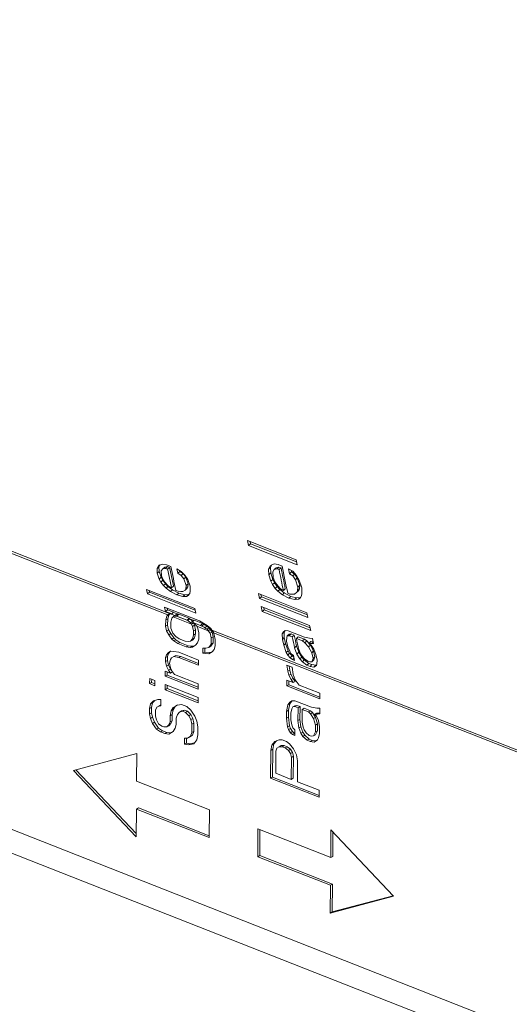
# Model space of a CAD drawing. Header units: inches. Extents: x 0 to 841, y 0 to 594.
# Tile 94 of 129: x 515 to 530, y 400 to 431. Entities that reach past the tile are written whole.
import ezdxf

# ---------------------------------------------------------------- set-up
doc = ezdxf.new("R2010")
doc.units = ezdxf.units.IN
doc.header["$LTSCALE"] = 46.255
doc.header["$MEASUREMENT"] = 0
doc.layers.get('0').update_dxf_attribs({"lineweight": 0})

msp = doc.modelspace()

# ---------------------------------------------------------------- linework, layer by layer
at = {"color": 7, "linetype": 'Continuous'}
for p, q in [((582.0227, 378.3422), (447.0517, 431.4266)), ((550.826, 391.3634), (486.0399, 416.8439)), ((523.5291, 414.2456), (521.9866, 414.8523)), ((521.9866, 414.8523), (522.0183, 414.6926)), ((522.0658, 414.8211), (522.0801, 414.7492)), ((522.0183, 414.6925), (522.0801, 414.7492)), ((522.0183, 414.6925), (523.5608, 414.0858)), ((522.0801, 414.7492), (523.5434, 414.1737)), ((523.5608, 414.0858), (523.5292, 414.2455)), ((519.1738, 414.0731), (519.1055, 413.9696)), ((519.1055, 413.9696), (519.1671, 414.0274)), ((519.1055, 413.9696), (519.1091, 413.812)), ((519.1091, 413.812), (519.1707, 413.8699)), ((519.1901, 414.0623), (519.1671, 414.0274)), ((519.1671, 414.0274), (519.1707, 413.8699)), ((519.1707, 413.8699), (519.2401, 413.6867)), ((519.287, 414.1068), (519.1738, 414.0731)), ((519.203, 414.0818), (519.1901, 414.0623)), ((519.2429, 413.8895), (519.2904, 413.949)), ((519.2465, 413.732), (519.2429, 413.8895)), ((519.4123, 414.0837), (519.287, 414.1068)), ((519.2904, 413.949), (519.3519, 414.0068)), ((519.2904, 413.949), (519.3767, 413.9672)), ((519.3519, 414.0068), (519.4383, 414.025)), ((519.3767, 413.9672), (519.4383, 414.025)), ((519.3767, 413.9672), (519.4424, 413.9414)), ((519.5435, 414.032), (519.4123, 414.0837)), ((519.4383, 414.025), (519.504, 413.9991)), ((519.4424, 413.9414), (519.504, 413.9991)), ((519.8778, 413.8745), (519.7405, 413.9546)), ((519.7405, 413.9546), (519.7706, 413.8124)), ((519.7706, 413.8124), (519.8322, 413.8701)), ((519.8247, 413.9055), (519.8322, 413.8701)), ((519.8322, 413.8701), (519.9367, 413.8029)), ((519.9943, 413.7504), (519.8778, 413.8745)), ((522.7185, 414.0643), (522.6522, 413.9438)), ((522.6522, 413.9438), (522.7139, 414.0008)), ((522.6522, 413.9438), (522.6582, 413.7657)), ((522.7573, 414.0796), (522.7139, 414.0008)), ((522.7139, 414.0008), (522.7199, 413.8228)), ((522.8305, 414.1084), (522.7185, 414.0643)), ((522.7899, 413.8603), (522.8362, 413.93)), ((522.796, 413.6822), (522.7899, 413.8603)), ((522.9554, 414.0886), (522.8305, 414.1084)), ((522.8362, 413.93), (522.898, 413.987)), ((522.8362, 413.93), (522.9218, 413.955)), ((522.898, 413.987), (522.9836, 414.012)), ((522.9218, 413.955), (522.9836, 414.012)), ((522.9218, 413.955), (522.9875, 413.9292)), ((523.0867, 414.037), (522.9554, 414.0886)), ((522.9836, 414.012), (523.0492, 413.9861)), ((522.9875, 413.9292), (523.0492, 413.9861)), ((523.4213, 413.876), (523.2836, 413.9595)), ((523.2836, 413.9595), (523.3156, 413.8002)), ((523.3156, 413.8002), (523.3774, 413.8571)), ((523.367, 413.909), (523.3774, 413.8571)), ((523.3774, 413.8571), (523.4823, 413.7865)), ((523.539, 413.7416), (523.4213, 413.876)), ((519.1091, 413.812), (519.1785, 413.6287)), ((519.1785, 413.6287), (519.2401, 413.6867)), ((519.1785, 413.6287), (519.2297, 413.5307)), ((519.2297, 413.5307), (519.2912, 413.5888)), ((519.2297, 413.5307), (519.3137, 413.4198)), ((519.2401, 413.6867), (519.2912, 413.5888)), ((519.3037, 413.6055), (519.2465, 413.732)), ((519.2912, 413.5888), (519.3753, 413.4779)), ((519.3487, 413.5358), (519.3037, 413.6055)), ((519.4656, 413.412), (519.3487, 413.5358)), ((519.7706, 413.8123), (519.8751, 413.7451)), ((519.8751, 413.7451), (519.9367, 413.8029)), ((519.8751, 413.7451), (519.9589, 413.634)), ((519.9367, 413.8029), (520.0204, 413.6918)), ((519.9589, 413.634), (520.0204, 413.6918)), ((519.9589, 413.634), (520.0342, 413.4222)), ((520.0841, 413.6108), (519.9943, 413.7504)), ((520.0204, 413.6918), (520.0957, 413.4801)), ((520.1594, 413.3989), (520.0841, 413.6108)), ((522.6582, 413.7657), (522.7199, 413.8228)), ((522.6582, 413.7657), (522.73, 413.562)), ((522.7199, 413.8228), (522.7917, 413.6192)), ((522.73, 413.562), (522.7917, 413.6192)), ((522.73, 413.562), (522.7824, 413.4537)), ((522.7917, 413.6192), (522.8441, 413.511)), ((522.8548, 413.5421), (522.796, 413.6822)), ((522.9006, 413.4656), (522.8548, 413.5421)), ((523.3157, 413.8001), (523.4205, 413.7295)), ((523.4205, 413.7295), (523.4823, 413.7865)), ((523.4205, 413.7295), (523.5055, 413.6081)), ((523.4823, 413.7865), (523.522, 413.7298)), ((523.5055, 413.6081), (523.5673, 413.6652)), ((523.5055, 413.6081), (523.5836, 413.3724)), ((523.522, 413.7298), (523.5673, 413.6652)), ((523.6303, 413.5884), (523.539, 413.7416)), ((523.5673, 413.6652), (523.6453, 413.4296)), ((523.7084, 413.3526), (523.6303, 413.5884)), ((520.3129, 412.6902), (518.7704, 413.2969)), ((518.7704, 413.2969), (518.8014, 413.1555)), ((518.8517, 413.2649), (518.8629, 413.2139)), ((519.3137, 413.4198), (519.3753, 413.4779)), ((519.3137, 413.4198), (519.3917, 413.3373)), ((519.3753, 413.4779), (519.4532, 413.3954)), ((519.3917, 413.3373), (519.4532, 413.3954)), ((519.3917, 413.3373), (519.5353, 413.229)), ((519.4532, 413.3954), (519.5968, 413.2872)), ((519.5373, 413.3578), (519.4656, 413.412)), ((519.5353, 413.229), (519.5968, 413.2872)), ((519.5353, 413.229), (519.7383, 413.1232)), ((519.5702, 413.3449), (519.5373, 413.3578)), ((519.5702, 413.3449), (519.6317, 413.403)), ((519.5968, 413.2872), (519.7998, 413.1814)), ((519.7732, 413.2391), (519.7076, 413.2649)), ((519.8655, 413.2287), (519.7732, 413.2391)), ((519.925, 413.2313), (519.8655, 413.2287)), ((520.0051, 413.2777), (519.925, 413.2313)), ((520.0051, 413.2777), (520.0667, 413.3357)), ((520.0257, 413.3215), (520.0051, 413.2777)), ((520.0342, 413.4222), (520.0257, 413.3215)), ((520.0257, 413.3215), (520.0873, 413.3795)), ((520.0342, 413.4222), (520.0957, 413.4801)), ((520.0873, 413.3795), (520.0667, 413.3357)), ((520.0957, 413.4801), (520.0873, 413.3795)), ((520.1487, 413.1693), (520.1631, 413.2415)), ((520.1631, 413.2415), (520.1594, 413.3989)), ((522.7824, 413.4537), (522.8441, 413.511)), ((522.7824, 413.4537), (522.8677, 413.3326)), ((522.8441, 413.511), (522.9294, 413.39)), ((522.8677, 413.3326), (522.9294, 413.39)), ((522.8677, 413.3326), (522.9465, 413.2433)), ((523.0187, 413.3316), (522.9006, 413.4656)), ((522.9294, 413.39), (523.0081, 413.3007)), ((522.9465, 413.2433), (523.0081, 413.3007)), ((522.9465, 413.2433), (523.0909, 413.1282)), ((523.0081, 413.3007), (523.1526, 413.1856)), ((523.0909, 413.274), (523.0187, 413.3316)), ((523.1237, 413.2611), (523.0909, 413.274)), ((523.1237, 413.2611), (523.1854, 413.3184)), ((523.557, 413.2075), (523.6187, 413.2647)), ((523.5768, 413.2581), (523.557, 413.2075)), ((523.5836, 413.3724), (523.5768, 413.2581)), ((523.5768, 413.2581), (523.6385, 413.3153)), ((523.5836, 413.3724), (523.6453, 413.4296)), ((523.6385, 413.3153), (523.6187, 413.2647)), ((523.6453, 413.4296), (523.6385, 413.3153)), ((523.7146, 413.1747), (523.7084, 413.3526)), ((518.8015, 413.1555), (518.8629, 413.2139)), ((518.8015, 413.1555), (520.344, 412.5488)), ((518.8629, 413.2139), (520.3241, 412.6392)), ((519.7383, 413.1232), (519.7998, 413.1814)), ((519.7383, 413.1232), (519.9291, 413.0741)), ((519.7998, 413.1814), (519.9906, 413.1323)), ((519.9291, 413.0741), (519.9906, 413.1323)), ((519.9291, 413.0741), (520.0481, 413.0791)), ((519.9906, 413.1323), (520.1096, 413.1373)), ((520.0481, 413.0791), (520.1096, 413.1373)), ((520.0481, 413.0791), (520.1014, 413.11)), ((520.1014, 413.11), (520.1487, 413.1693)), ((520.1096, 413.1373), (520.1333, 413.151)), ((523.8724, 412.5589), (522.3299, 413.1656)), ((522.3299, 413.1656), (522.3631, 413.0073)), ((522.3631, 413.0073), (522.4247, 413.0649)), ((522.3631, 413.0073), (523.9056, 412.4006)), ((522.4102, 413.134), (522.4247, 413.0649)), ((522.4247, 413.0649), (523.8869, 412.4898)), ((523.0909, 413.1282), (523.1526, 413.1856)), ((523.0909, 413.1282), (523.2944, 413.019)), ((523.1526, 413.1856), (523.3561, 413.0765)), ((523.3272, 413.1519), (523.2615, 413.1777)), ((523.2944, 413.019), (523.3561, 413.0765)), ((523.2944, 413.019), (523.4847, 412.9733)), ((523.4191, 413.1449), (523.3272, 413.1519)), ((523.3561, 413.0765), (523.5464, 413.0307)), ((523.4782, 413.1509), (523.4191, 413.1449)), ((523.557, 413.2075), (523.4782, 413.1509)), ((523.4847, 412.9733), (523.5464, 413.0307)), ((523.4847, 412.9733), (523.6029, 412.9852)), ((523.5464, 413.0307), (523.6645, 413.0425)), ((523.6029, 412.9852), (523.6645, 413.0425)), ((523.6029, 412.9852), (523.6554, 413.0228)), ((523.6554, 413.0228), (523.7014, 413.0923)), ((523.7014, 413.0923), (523.7146, 413.1747)), ((520.4596, 412.297), (519.3437, 412.7358)), ((519.3437, 412.7358), (519.3751, 412.5948)), ((519.3751, 412.5947), (519.4365, 412.6533)), ((519.3751, 412.5947), (519.572, 412.5173)), ((519.4253, 412.7038), (519.4365, 412.6533)), ((519.4365, 412.6533), (519.6334, 412.5759)), ((520.344, 412.5488), (520.3129, 412.6901)), ((523.9591, 412.1475), (522.4166, 412.7542)), ((522.4166, 412.7542), (522.4502, 412.5963)), ((522.4502, 412.5963), (522.5118, 412.6541)), ((522.4502, 412.5963), (523.9927, 411.9896)), ((522.4972, 412.7225), (522.5118, 412.6541)), ((522.5118, 412.6541), (523.9736, 412.0792)), ((519.3821, 412.3266), (519.3805, 412.1279)), ((519.4161, 412.4462), (519.3821, 412.3266)), ((519.3821, 412.3266), (519.4458, 412.3623)), ((519.4455, 412.4932), (519.4161, 412.4462)), ((519.4161, 412.4462), (519.4797, 412.4819)), ((519.4458, 412.3623), (519.4441, 412.1636)), ((519.4797, 412.4819), (519.4458, 412.3623)), ((519.4607, 412.5017), (519.4503, 412.4959)), ((519.5009, 412.5158), (519.4797, 412.4819)), ((519.5462, 412.2621), (519.5802, 412.3817)), ((519.572, 412.5173), (519.5537, 412.5165)), ((519.572, 412.5173), (519.6334, 412.5759)), ((519.6192, 412.4248), (519.5802, 412.3817)), ((519.6452, 412.4445), (519.7085, 412.4903)), ((519.7842, 412.5086), (519.7228, 412.45)), ((519.7228, 412.45), (519.7361, 412.4527)), ((519.7361, 412.4527), (519.7975, 412.5113)), ((519.7361, 412.4527), (520.0643, 412.3236)), ((519.7842, 412.5086), (519.7975, 412.5113)), ((519.7975, 412.5113), (520.1257, 412.3822)), ((520.0643, 412.3236), (520.1257, 412.3822)), ((520.0814, 412.309), (520.0643, 412.3236)), ((520.1428, 412.3676), (520.0814, 412.309)), ((520.1257, 412.3822), (520.1428, 412.3676)), ((520.1704, 412.238), (520.2336, 412.2838)), ((520.2284, 412.2591), (520.2898, 412.3177)), ((520.2898, 412.3177), (520.5524, 412.2144)), ((520.7018, 412.1501), (520.4596, 412.297)), ((523.9056, 412.4006), (523.8724, 412.5588)), ((519.3805, 412.1279), (519.4441, 412.1636)), ((519.3805, 412.1279), (519.4122, 411.9824)), ((519.4122, 411.9824), (519.4759, 412.0182)), ((519.4122, 411.9824), (519.477, 411.8573)), ((519.4441, 412.1636), (519.4759, 412.0182)), ((519.4759, 412.0182), (519.5407, 411.893)), ((519.5446, 412.0633), (519.5462, 412.2621)), ((519.6091, 411.905), (519.5446, 412.0633)), ((520.2622, 412.2327), (520.1985, 412.197)), ((520.1985, 412.197), (520.2366, 412.1235)), ((520.2284, 412.2591), (520.4909, 412.1558)), ((520.2506, 412.2424), (520.2284, 412.2591)), ((520.2366, 412.1235), (520.3002, 412.1592)), ((520.2366, 412.1235), (520.2683, 411.9781)), ((520.2622, 412.2327), (520.3002, 412.1592)), ((520.2683, 411.9781), (520.2672, 411.8456)), ((520.2683, 411.9781), (520.3319, 412.0138)), ((520.3002, 412.1592), (520.3319, 412.0138)), ((520.3319, 412.0138), (520.3308, 411.8813)), ((520.4007, 412.059), (520.3723, 412.1286)), ((520.4324, 411.9135), (520.4007, 412.059)), ((520.4909, 412.1558), (520.5524, 412.2144)), ((520.4909, 412.1558), (520.5334, 412.1312)), ((520.5948, 412.1898), (520.5334, 412.1312)), ((520.5524, 412.2144), (520.5948, 412.1898)), ((520.6271, 412.0804), (520.6894, 412.1339)), ((520.6955, 412.0314), (520.7588, 412.0773)), ((520.8129, 412.055), (520.7018, 412.1501)), ((520.8008, 412.0209), (520.7372, 411.9851)), ((520.7372, 411.9851), (520.7945, 411.9041)), ((520.8008, 412.0209), (520.8581, 411.9398)), ((520.8497, 412.0068), (520.8129, 412.055)), ((523.1811, 411.991), (523.1291, 411.9538)), ((523.1655, 411.9738), (523.1454, 411.9433)), ((523.173, 411.9853), (523.1655, 411.9738)), ((523.2727, 411.9838), (523.1811, 411.991)), ((523.7979, 411.7773), (523.2727, 411.9838)), ((523.9927, 411.9896), (523.9591, 412.1475)), ((519.477, 411.8573), (519.5407, 411.893)), ((519.477, 411.8573), (519.5747, 411.7192)), ((519.5407, 411.893), (519.6383, 411.7549)), ((519.5747, 411.7192), (519.6383, 411.7549)), ((519.5747, 411.7192), (519.64, 411.6602)), ((519.707, 411.8), (519.6091, 411.905)), ((519.6383, 411.7549), (519.7037, 411.696)), ((519.64, 411.6602), (519.7037, 411.696)), ((519.64, 411.6602), (519.771, 411.5755)), ((519.7037, 411.696), (519.8347, 411.6112)), ((519.8052, 411.7282), (519.707, 411.8)), ((520.0021, 411.6507), (519.8052, 411.7282)), ((520.1668, 411.6524), (520.1009, 411.6451)), ((520.2333, 411.726), (520.1668, 411.6524)), ((520.1668, 411.6524), (520.2304, 411.6882)), ((520.2969, 411.7617), (520.2304, 411.6882)), ((520.2672, 411.8456), (520.2333, 411.726)), ((520.2333, 411.726), (520.2969, 411.7617)), ((520.2672, 411.8456), (520.3308, 411.8813)), ((520.3308, 411.8813), (520.2969, 411.7617)), ((520.3968, 411.5952), (520.4307, 411.7148)), ((520.4307, 411.7148), (520.4324, 411.9135)), ((520.7945, 411.9041), (520.8581, 411.9398)), ((520.7945, 411.9041), (520.8262, 411.7586)), ((520.8262, 411.7586), (520.8246, 411.5599)), ((520.8262, 411.7586), (520.8899, 411.7944)), ((520.8581, 411.9398), (520.8899, 411.7944)), ((520.8899, 411.7944), (520.8882, 411.5956)), ((520.907, 411.9183), (520.9258, 411.8524)), ((520.9575, 411.707), (520.9258, 411.8524)), ((520.9558, 411.5083), (520.9575, 411.707)), ((523.1291, 411.9538), (523.0839, 411.8851)), ((523.0839, 411.8851), (523.1454, 411.9433)), ((523.0839, 411.8851), (523.0922, 411.7092)), ((523.0922, 411.7092), (523.1537, 411.7675)), ((523.0922, 411.7092), (523.1335, 411.5207)), ((523.1454, 411.9433), (523.1537, 411.7675)), ((523.1537, 411.7675), (523.1949, 411.5789)), ((523.2234, 411.6576), (523.2288, 411.7705)), ((523.2648, 411.4689), (523.2235, 411.6575)), ((523.2288, 411.7705), (523.248, 411.8206)), ((523.248, 411.8206), (523.3095, 411.8787)), ((523.248, 411.8206), (523.3068, 411.8263)), ((523.3068, 411.8263), (523.3683, 411.8844)), ((523.3068, 411.8263), (523.4053, 411.7876)), ((523.3095, 411.8787), (523.3683, 411.8844)), ((523.3683, 411.8844), (523.4668, 411.8457)), ((523.4053, 411.7876), (523.4668, 411.8457)), ((523.5365, 411.7359), (523.598, 411.7941)), ((523.5365, 411.7359), (523.7335, 411.6585)), ((523.598, 411.7941), (523.795, 411.7166)), ((523.7335, 411.6585), (523.795, 411.7166)), ((523.7335, 411.6585), (523.8059, 411.6012)), ((523.795, 411.7166), (523.8674, 411.6593)), ((523.9552, 411.7443), (523.7979, 411.7773)), ((523.8059, 411.6012), (523.8674, 411.6593)), ((523.8674, 411.6593), (523.9343, 411.5845)), ((524.0468, 411.7371), (523.9552, 411.7443)), ((524.0808, 411.5795), (524.0468, 411.737)), ((519.771, 411.5755), (519.8347, 411.6112)), ((519.771, 411.5755), (520.0336, 411.4722)), ((519.8347, 411.6112), (520.0972, 411.5079)), ((520.1009, 411.6451), (520.0021, 411.6507)), ((520.0336, 411.4722), (520.0972, 411.5079)), ((520.0336, 411.4722), (520.1651, 411.4537)), ((520.0972, 411.5079), (520.2288, 411.4894)), ((520.1651, 411.4537), (520.2288, 411.4894)), ((520.1651, 411.4537), (520.2311, 411.461)), ((520.2288, 411.4894), (520.2884, 411.496)), ((520.2311, 411.461), (520.3303, 411.5216)), ((520.3303, 411.5216), (520.3968, 411.5952)), ((520.5601, 411.4313), (520.5587, 411.2657)), ((520.6588, 411.4257), (520.5601, 411.4313)), ((520.6234, 411.4277), (520.6223, 411.3014)), ((520.7578, 411.4532), (520.6588, 411.4257)), ((520.8246, 411.5599), (520.7578, 411.4532)), ((520.7578, 411.4532), (520.8215, 411.489)), ((520.8882, 411.5956), (520.8215, 411.489)), ((520.8246, 411.5599), (520.8882, 411.5956)), ((520.8555, 411.3151), (520.9219, 411.3887)), ((520.9219, 411.3887), (520.9558, 411.5083)), ((523.1335, 411.5207), (523.1949, 411.5789)), ((523.1335, 411.5206), (523.2148, 411.2878)), ((523.1949, 411.5789), (523.2762, 411.3463)), ((523.2148, 411.2878), (523.2762, 411.3463)), ((523.3252, 411.3304), (523.2648, 411.4689)), ((523.2762, 411.3463), (523.3229, 411.2706)), ((523.4807, 411.4414), (523.5422, 411.4997)), ((523.4807, 411.4414), (523.555, 411.24)), ((523.5422, 411.4997), (523.6164, 411.2984)), ((523.6724, 411.2512), (523.612, 411.3898)), ((523.8059, 411.6012), (523.9249, 411.468)), ((523.9249, 411.468), (523.9864, 411.5262)), ((523.9249, 411.468), (524.0249, 411.2849)), ((523.9304, 411.581), (523.9919, 411.6392)), ((523.9304, 411.581), (524.022, 411.5738)), ((524.0028, 411.5237), (523.9304, 411.581)), ((523.9543, 411.5621), (523.9864, 411.5262)), ((523.9864, 411.5262), (524.0863, 411.3432)), ((523.9919, 411.6392), (524.0693, 411.633)), ((524.089, 411.4035), (524.0028, 411.5237)), ((524.022, 411.5738), (524.0719, 411.6209)), ((524.022, 411.5738), (524.0808, 411.5795)), ((524.0249, 411.2849), (524.0863, 411.3432)), ((524.0863, 411.3432), (524.1277, 411.1547)), ((524.1561, 411.2332), (524.089, 411.4035)), ((519.3722, 411.1341), (519.3711, 411.0016)), ((519.3711, 411.0016), (519.4348, 411.0374)), ((519.4059, 411.2206), (519.3722, 411.1341)), ((519.3722, 411.1341), (519.4359, 411.1698)), ((519.4723, 411.2941), (519.4059, 411.2206)), ((519.4059, 411.2206), (519.4695, 411.2563)), ((519.4359, 411.1698), (519.4348, 411.0374)), ((519.4348, 411.0374), (519.4665, 410.8919)), ((519.4695, 411.2563), (519.4359, 411.1698)), ((519.536, 411.3299), (519.4695, 411.2563)), ((519.5385, 411.3346), (519.4723, 411.2941)), ((519.4723, 411.2941), (519.536, 411.3299)), ((519.5024, 410.95), (519.5363, 411.0696)), ((519.5432, 411.3343), (519.536, 411.3299)), ((519.5363, 411.0696), (519.5697, 411.1229)), ((519.6373, 411.329), (519.5385, 411.3346)), ((519.5697, 411.1229), (519.6359, 411.1633)), ((519.6359, 411.1633), (519.6995, 411.1991)), ((519.6359, 411.1633), (519.8003, 411.1319)), ((519.8016, 411.2976), (519.6373, 411.329)), ((519.6995, 411.1991), (519.8639, 411.1677)), ((519.8003, 411.1319), (519.8639, 411.1677)), ((519.8003, 411.1319), (520.4238, 410.8867)), ((520.4252, 411.0523), (519.8016, 411.2976)), ((519.8639, 411.1677), (520.4243, 410.9472)), ((520.4238, 410.8867), (520.4252, 411.0523)), ((520.5587, 411.2657), (520.6223, 411.3014)), ((520.5587, 411.2657), (520.7562, 411.2545)), ((520.6223, 411.3014), (520.8151, 411.2905)), ((520.7562, 411.2545), (520.8555, 411.3151)), ((523.2148, 411.2878), (523.2615, 411.2121)), ((523.2615, 411.2121), (523.3229, 411.2706)), ((523.2615, 411.2121), (523.341, 411.1236)), ((523.3229, 411.2706), (523.4025, 411.1821)), ((523.3719, 411.2547), (523.3252, 411.3304)), ((523.341, 411.1236), (523.4025, 411.1821)), ((523.341, 411.1236), (523.4137, 411.0664)), ((523.4445, 411.1975), (523.3719, 411.2547)), ((523.4025, 411.1821), (523.4575, 411.1388)), ((523.4137, 411.0664), (523.4631, 411.1135)), ((523.4137, 411.0664), (523.4793, 411.0406)), ((523.4793, 411.0406), (523.4445, 411.1974)), ((523.555, 411.24), (523.6164, 411.2984)), ((523.555, 411.24), (523.6484, 411.0886)), ((523.6164, 411.2984), (523.7098, 411.1471)), ((523.6484, 411.0886), (523.7098, 411.1471)), ((523.6484, 411.0886), (523.7279, 411.0001)), ((523.7191, 411.1755), (523.6724, 411.2512)), ((523.7098, 411.1471), (523.7794, 411.0696)), ((523.7986, 411.0869), (523.7191, 411.1755)), ((523.7279, 411.0001), (523.7893, 411.0586)), ((523.7794, 411.0696), (523.7805, 411.0684)), ((523.7805, 411.0684), (523.7893, 411.0586)), ((523.7893, 411.0586), (523.9345, 410.9443)), ((523.904, 411.0167), (523.7986, 411.0869)), ((524.0249, 411.2849), (524.0662, 411.0964)), ((524.0663, 411.0963), (524.0283, 410.9965)), ((524.0283, 410.9965), (524.0898, 411.0549)), ((524.0662, 411.0964), (524.1277, 411.1547)), ((524.1277, 411.1547), (524.0898, 411.0549)), ((524.1975, 411.0447), (524.1562, 411.2331)), ((524.1924, 410.932), (524.1975, 411.0447)), ((519.3711, 411.0016), (519.4028, 410.8562)), ((519.4028, 410.8562), (519.4665, 410.8919)), ((519.4028, 410.8562), (519.4677, 410.731)), ((519.4665, 410.8919), (519.5313, 410.7668)), ((519.4677, 410.731), (519.5313, 410.7668)), ((519.4677, 410.731), (519.5327, 410.6389)), ((519.5341, 410.8046), (519.5024, 410.95)), ((519.5313, 410.7668), (519.5964, 410.6747)), ((519.5989, 410.6794), (519.5341, 410.8046)), ((523.4032, 410.8263), (523.2391, 410.8909)), ((523.2391, 410.8909), (523.2704, 410.6939)), ((523.2704, 410.6939), (523.3341, 410.7297)), ((523.3131, 410.8618), (523.3341, 410.7297)), ((523.3341, 410.7297), (523.366, 410.6064)), ((523.4342, 410.5926), (523.4032, 410.8263)), ((523.7279, 411.0001), (523.8731, 410.8857)), ((523.8731, 410.8857), (523.9345, 410.9443)), ((523.8731, 410.8857), (523.9716, 410.847)), ((523.9696, 410.9909), (523.904, 411.0167)), ((523.9345, 410.9443), (524.033, 410.9055)), ((524.0283, 410.9965), (523.9696, 410.9909)), ((523.9716, 410.847), (524.033, 410.9055)), ((523.9716, 410.847), (524.0959, 410.8267)), ((524.033, 410.9055), (524.1573, 410.8852)), ((524.0959, 410.8267), (524.1573, 410.8852)), ((524.0959, 410.8267), (524.1735, 410.8821)), ((524.1573, 410.8852), (524.1746, 410.8975)), ((524.1735, 410.8821), (524.1924, 410.932)), ((524.1746, 410.8975), (524.1811, 410.9022)), ((518.8728, 410.4665), (518.8714, 410.3009)), ((519.0369, 410.4019), (518.8728, 410.4665)), ((518.9359, 410.4417), (518.935, 410.3366)), ((519.0355, 410.2363), (519.0369, 410.4019)), ((519.3686, 410.7035), (519.3673, 410.5379)), ((519.3673, 410.5379), (519.4309, 410.5736)), ((519.3673, 410.5379), (520.4175, 410.1248)), ((519.5327, 410.6389), (519.3686, 410.7035)), ((519.4318, 410.6787), (519.4309, 410.5736)), ((519.4309, 410.5736), (520.418, 410.1854)), ((519.5327, 410.6389), (519.5964, 410.6747)), ((519.664, 410.5873), (519.5989, 410.6794)), ((520.4189, 410.2904), (519.664, 410.5873)), ((523.2352, 410.4124), (523.2336, 410.2284)), ((523.4321, 410.335), (523.2352, 410.4124)), ((523.2704, 410.6939), (523.3023, 410.5706)), ((523.3023, 410.5706), (523.366, 410.6064)), ((523.3023, 410.5706), (523.367, 410.4344)), ((523.366, 410.6064), (523.4307, 410.4701)), ((523.367, 410.4344), (523.4307, 410.4701)), ((523.367, 410.4344), (523.4321, 410.335)), ((523.4307, 410.4701), (523.4957, 410.3707)), ((523.4986, 410.4196), (523.4342, 410.5926)), ((523.629, 410.2575), (523.4986, 410.4196)), ((518.8714, 410.3009), (518.935, 410.3366)), ((518.8714, 410.3009), (519.0355, 410.2363)), ((518.935, 410.3366), (519.036, 410.2969)), ((519.3651, 410.2729), (519.3637, 410.1072)), ((519.3637, 410.1072), (519.4273, 410.143)), ((519.3637, 410.1072), (520.4139, 409.6942)), ((520.4153, 409.8598), (519.3651, 410.2729)), ((519.4282, 410.248), (519.4273, 410.143)), ((519.4273, 410.143), (520.4144, 409.7548)), ((520.4175, 410.1248), (520.4189, 410.2904)), ((523.2336, 410.2284), (523.2973, 410.2641)), ((523.2336, 410.2284), (524.2839, 409.8153)), ((523.2983, 410.3876), (523.2973, 410.2641)), ((523.2973, 410.2641), (524.2844, 409.8759)), ((523.4321, 410.335), (523.4957, 410.3707)), ((524.2854, 409.9993), (523.629, 410.2575)), ((519.1306, 409.8001), (518.9985, 409.7524)), ((519.2294, 409.7945), (519.1306, 409.8001)), ((519.2277, 409.5958), (519.2294, 409.7945)), ((520.4139, 409.6942), (520.4153, 409.8598)), ((524.2839, 409.8153), (524.2854, 409.9993)), ((518.8648, 409.5059), (518.8634, 409.3402)), ((518.899, 409.6586), (518.8648, 409.5059)), ((518.8648, 409.5059), (518.9284, 409.5416)), ((518.9985, 409.7524), (518.899, 409.6586)), ((518.899, 409.6586), (518.9626, 409.6943)), ((518.9284, 409.5416), (518.927, 409.376)), ((518.9626, 409.6943), (518.9284, 409.5416)), ((519.0402, 409.7674), (518.9626, 409.6943)), ((519.0603, 409.2628), (519.062, 409.4615)), ((519.062, 409.4615), (519.0956, 409.548)), ((519.0956, 409.548), (519.1618, 409.5884)), ((519.1618, 409.5884), (519.2254, 409.6242)), ((519.1618, 409.5884), (519.2277, 409.5958)), ((519.2254, 409.6242), (519.228, 409.6245)), ((519.6224, 409.5402), (519.5556, 409.4335)), ((519.5556, 409.4335), (519.6193, 409.4693)), ((519.6193, 409.4693), (519.5851, 409.3166)), ((519.686, 409.576), (519.6193, 409.4693)), ((519.7548, 409.6211), (519.6224, 409.5402)), ((519.6224, 409.5402), (519.686, 409.576)), ((519.761, 409.6218), (519.686, 409.576)), ((519.8866, 409.6357), (519.7548, 409.6211)), ((519.8824, 409.4323), (519.9814, 409.4598)), ((520.0507, 409.5712), (519.8866, 409.6357)), ((519.9178, 409.4241), (519.9814, 409.4598)), ((519.9814, 409.4598), (520.0799, 409.4211)), ((520.1814, 409.4533), (520.0507, 409.5712)), ((523.2615, 409.6266), (523.2269, 409.4187)), ((523.3281, 409.7112), (523.2615, 409.6266)), ((523.2615, 409.6266), (523.3252, 409.6623)), ((523.3252, 409.6623), (523.2905, 409.4544)), ((523.3918, 409.7469), (523.3252, 409.6623)), ((523.3944, 409.759), (523.3281, 409.7112)), ((523.3281, 409.7112), (523.3918, 409.7469)), ((523.3582, 409.367), (523.3922, 409.5013)), ((523.4081, 409.7587), (523.3918, 409.7469)), ((523.3922, 409.5013), (523.4256, 409.562)), ((523.4931, 409.7571), (523.3944, 409.759)), ((523.4256, 409.562), (523.4893, 409.5978)), ((523.4256, 409.562), (523.4916, 409.573)), ((523.4893, 409.5978), (523.5552, 409.6088)), ((523.4916, 409.573), (523.5552, 409.6088)), ((523.4916, 409.573), (523.59, 409.5343)), ((524.0182, 409.5505), (523.4931, 409.7571)), ((523.5552, 409.6088), (523.6537, 409.5701)), ((523.59, 409.5343), (523.5867, 409.1295)), ((523.59, 409.5343), (523.6537, 409.5701)), ((523.6537, 409.5701), (523.6503, 409.1652)), ((523.718, 409.0778), (523.7213, 409.4827)), ((523.7213, 409.4827), (523.785, 409.5184)), ((523.7213, 409.4827), (523.9182, 409.4052)), ((523.785, 409.5184), (523.9819, 409.441)), ((524.1826, 409.5228), (524.0182, 409.5505)), ((524.2814, 409.5209), (524.1826, 409.5228)), ((524.2799, 409.3369), (524.2814, 409.5209)), ((518.8634, 409.3402), (518.927, 409.376)), ((518.8634, 409.3402), (518.8951, 409.1948)), ((518.8951, 409.1948), (518.9588, 409.2306)), ((518.8951, 409.1948), (518.9596, 409.0365)), ((518.927, 409.376), (518.9588, 409.2306)), ((518.9588, 409.2306), (519.0233, 409.0723)), ((519.0923, 409.1505), (519.0603, 409.2628)), ((519.1571, 409.0253), (519.0923, 409.1505)), ((519.5214, 409.2808), (519.5198, 409.0821)), ((519.5556, 409.4335), (519.5214, 409.2808)), ((519.5214, 409.2808), (519.5851, 409.3166)), ((519.5851, 409.3166), (519.5834, 409.1178)), ((519.7167, 409.0046), (519.7184, 409.2034)), ((519.7184, 409.2034), (519.7523, 409.323)), ((519.7523, 409.323), (519.8187, 409.3965)), ((519.8187, 409.3965), (519.8824, 409.4323)), ((519.8187, 409.3965), (519.9178, 409.4241)), ((519.9178, 409.4241), (520.0162, 409.3853)), ((520.0162, 409.3853), (520.0799, 409.4211)), ((520.0162, 409.3853), (520.1141, 409.2804)), ((520.0799, 409.4211), (520.1778, 409.3161)), ((520.1141, 409.2804), (520.1778, 409.3161)), ((520.1141, 409.2804), (520.1789, 409.1552)), ((520.1778, 409.3161), (520.2426, 409.1909)), ((520.1789, 409.1552), (520.2426, 409.1909)), ((520.1789, 409.1552), (520.2107, 409.0098)), ((520.3116, 409.2692), (520.1814, 409.4533)), ((520.2426, 409.1909), (520.2743, 409.0455)), ((520.3761, 409.1108), (520.3116, 409.2692)), ((523.2269, 409.4187), (523.225, 409.1978)), ((523.225, 409.1978), (523.2887, 409.2336)), ((523.225, 409.1978), (523.2557, 408.9273)), ((523.2269, 409.4187), (523.2905, 409.4544)), ((523.2905, 409.4544), (523.2887, 409.2336)), ((523.2887, 409.2336), (523.3194, 408.963)), ((523.3563, 409.1462), (523.3582, 409.367)), ((523.3879, 408.9861), (523.3563, 409.1462)), ((523.5867, 409.1295), (523.6503, 409.1652)), ((523.6503, 409.1652), (523.6813, 408.9315)), ((523.9182, 409.4052), (523.9819, 409.441)), ((523.9182, 409.4052), (523.9836, 409.3426)), ((523.9819, 409.441), (524.0472, 409.3783)), ((523.9836, 409.3426), (524.0472, 409.3783)), ((523.9836, 409.3426), (524.0811, 409.1935)), ((524.0472, 409.3783), (524.1448, 409.2292)), ((524.0811, 409.1935), (524.1448, 409.2292)), ((524.0811, 409.1935), (524.1452, 408.9836)), ((524.1152, 409.3278), (524.1788, 409.3635)), ((524.1152, 409.3278), (524.2139, 409.3259)), ((524.1805, 409.2652), (524.1152, 409.3278)), ((524.1448, 409.2292), (524.2089, 409.0194)), ((524.1788, 409.3635), (524.2776, 409.3616)), ((524.2452, 409.1289), (524.1805, 409.2652)), ((524.2139, 409.3259), (524.2776, 409.3616)), ((524.2139, 409.3259), (524.2799, 409.3369)), ((524.2776, 409.3616), (524.2801, 409.362)), ((518.9596, 409.0365), (519.0233, 409.0723)), ((518.9596, 409.0365), (519.0898, 408.8524)), ((519.0233, 409.0723), (519.1535, 408.8881)), ((519.0898, 408.8524), (519.1535, 408.8881)), ((519.0898, 408.8524), (519.2208, 408.7676)), ((519.1535, 408.8881), (519.2845, 408.8034)), ((519.2553, 408.9535), (519.1571, 409.0253)), ((519.3209, 408.9277), (519.2553, 408.9535)), ((519.4197, 408.9221), (519.3209, 408.9277)), ((519.4861, 408.9956), (519.4197, 408.9221)), ((519.4197, 408.9221), (519.4833, 408.9578)), ((519.5498, 409.0314), (519.4833, 408.9578)), ((519.5198, 409.0821), (519.4861, 408.9956)), ((519.4861, 408.9956), (519.5498, 409.0314)), ((519.5198, 409.0821), (519.5834, 409.1178)), ((519.5834, 409.1178), (519.5498, 409.0314)), ((519.616, 408.7784), (519.6828, 408.885)), ((519.6828, 408.885), (519.7167, 409.0046)), ((520.2107, 409.0098), (520.2084, 408.7448)), ((520.2107, 409.0098), (520.2743, 409.0455)), ((520.2743, 409.0455), (520.2721, 408.7805)), ((520.4076, 408.9323), (520.3761, 409.1108)), ((520.4054, 408.6673), (520.4076, 408.9323)), ((523.2557, 408.9273), (523.3194, 408.963)), ((523.2557, 408.9273), (523.2879, 408.8408)), ((523.2879, 408.8408), (523.3516, 408.8765)), ((523.2879, 408.8408), (523.353, 408.7413)), ((523.3194, 408.963), (523.3516, 408.8765)), ((523.3516, 408.8765), (523.4166, 408.7771)), ((523.4201, 408.8996), (523.3879, 408.9861)), ((523.4855, 408.8369), (523.4201, 408.8996)), ((523.4839, 408.6529), (523.4855, 408.8369)), ((523.5867, 409.1295), (523.6177, 408.8957)), ((523.6177, 408.8957), (523.6813, 408.9315)), ((523.6177, 408.8957), (523.6821, 408.7227)), ((523.6813, 408.9315), (523.7457, 408.7584)), ((523.7496, 408.9177), (523.718, 409.0778)), ((523.7818, 408.8312), (523.7496, 408.9177)), ((524.1452, 408.9836), (524.1434, 408.7628)), ((524.1452, 408.9836), (524.2089, 409.0194)), ((524.2089, 409.0194), (524.207, 408.7985)), ((524.2765, 408.932), (524.2452, 409.1289)), ((524.2747, 408.7112), (524.2765, 408.932)), ((519.2208, 408.7676), (519.2845, 408.8034)), ((519.2208, 408.7676), (519.3521, 408.716)), ((519.2845, 408.8034), (519.4157, 408.7517)), ((519.3521, 408.716), (519.4157, 408.7517)), ((519.3521, 408.716), (519.4837, 408.6975)), ((519.4157, 408.7517), (519.5431, 408.7338)), ((519.4837, 408.6975), (519.616, 408.7784)), ((519.9765, 408.5701), (519.9748, 408.3714)), ((520.0752, 408.5645), (519.9765, 408.5701)), ((520.0398, 408.5665), (520.0385, 408.4071)), ((520.1745, 408.6252), (520.0752, 408.5645)), ((520.0752, 408.5645), (520.1389, 408.6003)), ((520.2382, 408.6609), (520.1389, 408.6003)), ((520.2084, 408.7448), (520.1745, 408.6252)), ((520.1745, 408.6252), (520.2382, 408.6609)), ((520.2084, 408.7448), (520.2721, 408.7805)), ((520.2721, 408.7805), (520.2382, 408.6609)), ((520.3712, 408.5146), (520.4054, 408.6673)), ((523.353, 408.7413), (523.4166, 408.7771)), ((523.353, 408.7413), (523.4183, 408.6787)), ((523.4166, 408.7771), (523.4819, 408.7145)), ((523.4183, 408.6787), (523.4819, 408.7145)), ((523.4183, 408.6787), (523.4839, 408.6529)), ((523.4819, 408.7145), (523.4844, 408.7135)), ((523.6821, 408.7227), (523.7457, 408.7584)), ((523.6821, 408.7227), (523.7471, 408.6233)), ((523.7457, 408.7584), (523.8107, 408.659)), ((523.7471, 408.6233), (523.8107, 408.659)), ((523.7471, 408.6233), (523.8778, 408.498)), ((523.8468, 408.7317), (523.7818, 408.8312)), ((523.8107, 408.659), (523.9414, 408.5337)), ((523.9449, 408.6562), (523.8468, 408.7317)), ((523.8778, 408.498), (523.9414, 408.5337)), ((523.9414, 408.5337), (524.0399, 408.495)), ((524.0106, 408.6304), (523.9449, 408.6562)), ((524.0765, 408.6414), (524.0106, 408.6304)), ((524.1434, 408.7628), (524.0765, 408.6414)), ((524.0765, 408.6414), (524.1402, 408.6771)), ((524.207, 408.7985), (524.1402, 408.6771)), ((524.1434, 408.7628), (524.207, 408.7985)), ((524.2072, 408.5161), (524.2406, 408.5769)), ((524.2406, 408.5769), (524.2747, 408.7112)), ((519.9748, 408.3714), (520.0385, 408.4071)), ((519.9748, 408.3714), (520.1064, 408.3529)), ((520.0385, 408.4071), (520.17, 408.3886)), ((520.1064, 408.3529), (520.17, 408.3886)), ((520.1064, 408.3529), (520.2713, 408.3877)), ((520.17, 408.3886), (520.2924, 408.4144)), ((520.2713, 408.3877), (520.3712, 408.5146)), ((522.757, 408.348), (522.7226, 408.1769)), ((522.7226, 408.1769), (522.7863, 408.2126)), ((522.8567, 408.4565), (522.757, 408.348)), ((522.757, 408.348), (522.8206, 408.3837)), ((522.7863, 408.2126), (522.7789, 407.3293)), ((522.8206, 408.3837), (522.7863, 408.2126)), ((522.9088, 408.4797), (522.8206, 408.3837)), ((522.9889, 408.5153), (522.8567, 408.4565)), ((522.8871, 408.1491), (522.9208, 408.2467)), ((522.9208, 408.2467), (522.987, 408.2944)), ((522.987, 408.2944), (523.0507, 408.3302)), ((522.987, 408.2944), (523.0858, 408.2925)), ((523.0876, 408.5134), (522.9889, 408.5153)), ((523.0507, 408.3302), (523.1495, 408.3283)), ((523.0858, 408.2925), (523.1495, 408.3283)), ((523.0858, 408.2925), (523.1843, 408.2538)), ((523.2189, 408.4617), (523.0876, 408.5134)), ((523.1495, 408.3283), (523.2479, 408.2895)), ((523.1843, 408.2538), (523.2479, 408.2895)), ((523.1843, 408.2538), (523.2824, 408.1783)), ((523.3171, 408.3862), (523.2189, 408.4617)), ((523.2479, 408.2895), (523.3461, 408.214)), ((523.2824, 408.1783), (523.3461, 408.214)), ((523.4474, 408.2241), (523.3171, 408.3862)), ((523.3461, 408.214), (523.4111, 408.1146)), ((523.5447, 408.0382), (523.4474, 408.2241)), ((523.8778, 408.498), (523.9762, 408.4593)), ((523.9762, 408.4593), (524.0399, 408.495)), ((523.9762, 408.4593), (524.1078, 408.4445)), ((524.0399, 408.495), (524.1593, 408.4816)), ((524.1078, 408.4445), (524.2072, 408.5161)), ((518.466, 408.0786), (516.4512, 407.5417)), ((518.4586, 407.1953), (518.466, 408.0786)), ((522.7226, 408.1769), (522.7153, 407.2936)), ((522.8812, 407.4498), (522.8871, 408.1491)), ((523.2824, 408.1783), (523.3474, 408.0788)), ((523.3474, 408.0788), (523.4111, 408.1146)), ((523.3474, 408.0788), (523.3793, 407.9555)), ((523.3793, 407.9555), (523.3735, 407.2562)), ((523.3793, 407.9555), (523.443, 407.9913)), ((523.4111, 408.1146), (523.443, 407.9913)), ((523.443, 407.9913), (523.4372, 407.292)), ((523.576, 407.8413), (523.5447, 408.0382)), ((523.5704, 407.1788), (523.576, 407.8413)), ((516.4512, 407.5417), (518.4439, 405.4286)), ((516.529, 407.5624), (518.4448, 405.5309)), ((522.7153, 407.2936), (522.7789, 407.3293)), ((522.7153, 407.2936), (524.2578, 406.6869)), ((522.7789, 407.3293), (524.2583, 406.7474)), ((523.3735, 407.2562), (522.8812, 407.4498)), ((523.3735, 407.2562), (523.4372, 407.292)), ((520.7724, 406.2852), (518.4586, 407.1953)), ((524.2597, 406.9077), (523.5704, 407.1788)), ((524.2578, 406.6869), (524.2597, 406.9077)), ((518.4513, 406.3119), (518.5149, 406.3477)), ((518.5149, 406.3477), (520.7656, 405.4625)), ((518.4439, 405.4286), (518.4513, 406.3119)), ((518.4513, 406.3119), (520.7651, 405.4019)), ((520.7651, 405.4019), (520.7724, 406.2852)), ((522.315, 405.6786), (522.3076, 404.7952)), ((524.6287, 404.7685), (522.315, 405.6786)), ((522.3781, 405.6537), (522.3713, 404.831)), ((524.6361, 405.6519), (524.6287, 404.7685)), ((526.6289, 403.5388), (524.6361, 405.6519)), ((524.6989, 405.5853), (524.6924, 404.8043)), ((522.3076, 404.7952), (522.3713, 404.831)), ((522.3076, 404.7952), (524.6214, 403.8852)), ((522.3713, 404.831), (524.685, 403.921)), ((524.6287, 404.7685), (524.6924, 404.8043)), ((524.6214, 403.8852), (524.614, 403.0019)), ((524.6214, 403.8852), (524.685, 403.921)), ((524.685, 403.921), (524.6777, 403.0376)), ((524.614, 403.0019), (526.6289, 403.5388)), ((524.6777, 403.0376), (526.6147, 403.5538)), ((524.614, 403.0019), (524.6777, 403.0376))]:
    msp.add_line(p, q, dxfattribs=at)
at = {"color": 9, "linetype": 'Continuous'}
for p, q in [((519.5537, 412.5165), (508.8457, 416.728)), ((519.4455, 412.4932), (508.8637, 416.655)), ((519.6729, 412.4645), (519.5377, 412.5176)), ((520.1985, 412.197), (519.6192, 412.4248)), ((519.7842, 412.5086), (519.6275, 412.5702)), ((520.0814, 412.309), (519.7228, 412.45)), ((520.2839, 412.3121), (520.1428, 412.3676)), ((520.5334, 412.1312), (520.2506, 412.2424)), ((520.2689, 412.2301), (520.2622, 412.2327)), ((520.7372, 411.9851), (520.3723, 412.1286)), ((520.7071, 412.1456), (520.5948, 412.1898)), ((520.8566, 411.9989), (520.8008, 412.0209)), ((550.8922, 400.191), (520.8497, 412.0068)), ((550.8989, 400.1225), (520.907, 411.9183))]:
    msp.add_line(p, q, dxfattribs=at)
at = {"color": 7, "linetype": 'Continuous'}
for points in [[(519.6452, 412.4445), (519.6466, 412.4446), (519.6482, 412.4448), (519.6499, 412.4449), (519.6518, 412.4451), (519.6537, 412.4453), (519.6558, 412.4454), (519.658, 412.4456), (519.6602, 412.4458), (519.6626, 412.446), (519.665, 412.4462), (519.6675, 412.4464), (519.67, 412.4466), (519.6725, 412.4468), (519.6751, 412.447), (519.6777, 412.4473), (519.6803, 412.4474), (519.6829, 412.4476), (519.6855, 412.4478), (519.6882, 412.448), (519.6909, 412.4482), (519.6936, 412.4484), (519.6964, 412.4486), (519.6994, 412.4488), (519.7023, 412.4489), (519.7054, 412.4491), (519.7086, 412.4493), (519.712, 412.4495), (519.7154, 412.4496), (519.7191, 412.4498), (519.7228, 412.45)], [(519.7085, 412.4903), (519.7099, 412.4907), (519.7114, 412.4911), (519.7131, 412.4915), (519.7149, 412.492), (519.7168, 412.4925), (519.7189, 412.493), (519.721, 412.4936), (519.7232, 412.4941), (519.7255, 412.4947), (519.7278, 412.4953), (519.7302, 412.4959), (519.7327, 412.4966), (519.7352, 412.4972), (519.7377, 412.4978), (519.7402, 412.4984), (519.7427, 412.4991), (519.7453, 412.4997), (519.7478, 412.5003), (519.7504, 412.5009), (519.753, 412.5016), (519.7557, 412.5022), (519.7585, 412.5029), (519.7613, 412.5035), (519.7642, 412.5042), (519.7673, 412.5049), (519.7704, 412.5056), (519.7736, 412.5063), (519.777, 412.507), (519.7806, 412.5078), (519.7842, 412.5086)]]:
    msp.add_lwpolyline(points, dxfattribs=at)
for centre, radius, start, end in [((666.9982, 445.2413), 150.839, 191.976224, 192.20793), ((666.9789, 445.2819), 150.7563, 191.976224, 192.20793), ((667.37, 445.2413), 151.0851, 191.921274, 192.218766), ((673.5171, 444.282), 153.5593, 191.400256, 191.654661), ((673.4962, 444.3223), 153.475, 191.400256, 191.654661), ((673.9187, 444.2856), 153.8352, 191.339947, 191.666537), ((518.7171, 413.1414), 0.9751, 318.33032, 318.67826), ((520.4423, 409.7959), 2.8783, 109.87574, 110.17929), ((520.0998, 410.7457), 1.8687, 109.00215, 109.90097), ((519.9419, 411.2022), 1.3857, 108.39365, 108.97488), ((519.8698, 411.4182), 1.1579, 108.04171, 108.382), ((519.3851, 410.2026), 2.32, 85.833, 86.88416), ((517.1424, 415.734), 4.1334, 306.8133, 307.26571), ((518.8238, 410.6426), 2.0877, 49.83329, 52.95646), ((518.9521, 410.9854), 1.8244, 45.37585, 49.25612), ((519.5535, 411.8713), 0.7955, 30.7668, 31.23417), ((519.5468, 411.8673), 0.8032, 30.18697, 30.76662), ((519.5327, 411.7695), 0.7912, 32.69875, 36.30054), ((518.4328, 409.5308), 3.2645, 55.13784, 56.16394), ((519.5045, 411.8441), 0.8515, 27.15751, 27.38121), ((519.4406, 411.3262), 1.2315, 41.12315, 45.8217), ((519.8065, 411.8385), 0.6358, 27.15676, 27.9211), ((515.2672, 402.3183), 11.1367, 61.23096, 61.77912), ((516.1772, 404.6026), 8.7796, 59.07307, 59.79013), ((518.6897, 409.2994), 3.3892, 53.71562, 55.13738), ((518.9312, 409.9106), 2.8345, 49.85214, 51.66162), ((519.7762, 411.1614), 1.2657, 40.60225, 43.42449), ((519.8255, 411.3374), 1.1909, 35.01876, 38.4054), ((520.3012, 411.5199), 0.7334, 36.2846, 41.58969), ((520.4499, 411.7518), 0.4865, 20.01684, 24.55593), ((669.8955, 443.5371), 149.8914, 192.228853, 192.364268), ((669.8767, 443.5778), 149.8092, 192.228853, 192.364268), ((670.0965, 443.5007), 149.9627, 192.228885, 192.364236)]:
    msp.add_arc(centre, radius, start, end, dxfattribs=at)

doc.saveas('drawing.dxf')
